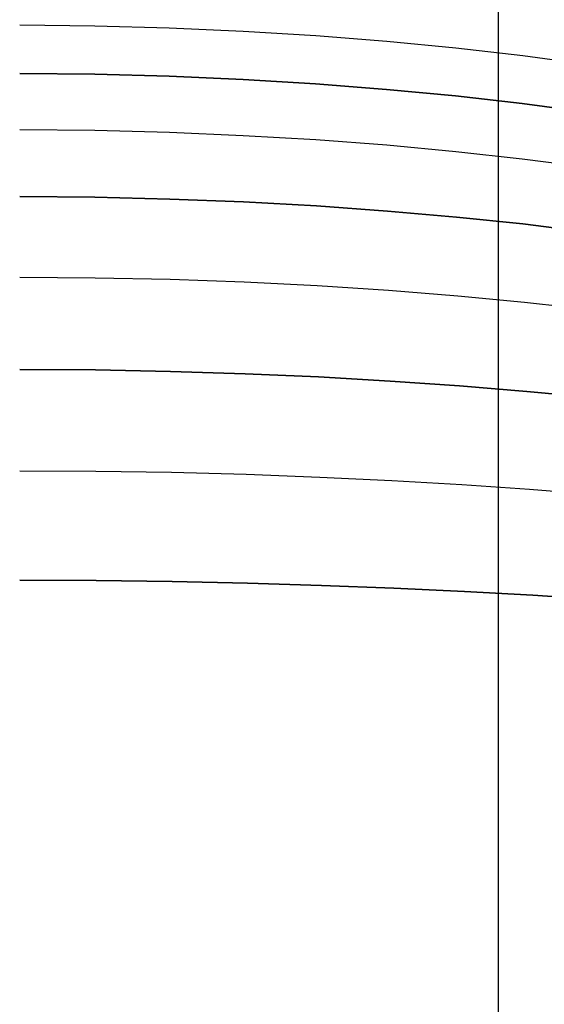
# Model space of a CAD drawing. Header units: millimetres. Extents: x -273 to 273, y -240 to 302.
# Tile 215 of 256: x 0 to 91, y 10 to 182. Entities that reach past the tile are written whole.
import ezdxf

# ---------------------------------------------------------------- set-up
doc = ezdxf.new("R2010")
doc.units = ezdxf.units.MM
doc.header["$MEASUREMENT"] = 0
doc.layers.add('IGES level 1', color=7, linetype='Continuous', true_color=0x3e413d)
doc.layers.add('IGES level 2', color=7, linetype='Continuous', true_color=0x008000)

msp = doc.modelspace()

# ---------------------------------------------------------------- linework, layer by layer
at = {"layer": 'IGES level 1'}
msp.add_line((83.45, -232.9, 421.34), (83.49, 232.73, 411.6), dxfattribs=at)
at = {"layer": 'IGES level 2', "color": 31, "true_color": 0xfabe47}
for p, q in [((83.45, -233.43, 421.35), (83.49, 233.2, 411.59)), ((13.07, 181.17, 527.3), (0, 181.29, 527.19)), ((26.08, 180.82, 527.63), (13.07, 181.17, 527.3)), ((38.94, 180.24, 528.18), (26.08, 180.82, 527.63)), ((51.61, 179.46, 528.94), (38.94, 180.24, 528.18)), ((64, 178.48, 529.89), (51.61, 179.46, 528.94)), ((76.06, 177.31, 531.04), (64, 178.48, 529.89)), ((87.71, 175.97, 532.37), (76.06, 177.31, 531.04)), ((98.89, 174.46, 533.88), (87.71, 175.97, 532.37)), ((0, 172.88, 507.76), (13.07, 172.76, 507.89)), ((13.07, 172.76, 507.89), (0, 172.88, 507.76)), ((13.07, 172.76, 507.89), (26.07, 172.41, 508.25)), ((26.07, 172.41, 508.25), (13.07, 172.76, 507.89)), ((26.07, 172.41, 508.25), (38.94, 171.85, 508.85)), ((38.94, 171.85, 508.85), (26.07, 172.41, 508.25)), ((38.94, 171.85, 508.85), (51.59, 171.08, 509.67)), ((51.59, 171.08, 509.67), (38.94, 171.85, 508.85)), ((51.59, 171.08, 509.67), (63.96, 170.11, 510.71)), ((63.96, 170.11, 510.71), (51.59, 171.08, 509.67)), ((63.96, 170.11, 510.71), (75.99, 168.96, 511.96)), ((75.99, 168.96, 511.96), (63.96, 170.11, 510.71)), ((75.99, 168.96, 511.96), (87.6, 167.63, 513.41)), ((87.6, 167.63, 513.41), (75.99, 168.96, 511.96)), ((87.6, 167.63, 513.41), (98.72, 166.14, 515.06)), ((98.72, 166.14, 515.06), (87.6, 167.63, 513.41)), ((13.08, 162.91, 490.93), (0, 163.03, 490.8)), ((26.1, 162.58, 491.32), (13.08, 162.91, 490.93)), ((38.97, 162.03, 491.96), (26.1, 162.58, 491.32)), ((51.63, 161.29, 492.83), (38.97, 162.03, 491.96)), ((64, 160.35, 493.94), (51.63, 161.29, 492.83)), ((76.02, 159.24, 495.27), (64, 160.35, 493.94)), ((87.61, 157.96, 496.82), (76.02, 159.24, 495.27)), ((98.7, 156.52, 498.58), (87.61, 157.96, 496.82)), ((0, 151.4, 476.93), (13.11, 151.29, 477.07)), ((13.11, 151.29, 477.07), (0, 151.4, 476.93)), ((13.11, 151.29, 477.07), (26.15, 150.97, 477.47)), ((26.15, 150.97, 477.47), (13.11, 151.29, 477.07)), ((26.15, 150.97, 477.47), (39.04, 150.46, 478.13)), ((39.04, 150.46, 478.13), (26.15, 150.97, 477.47)), ((39.04, 150.46, 478.13), (51.72, 149.76, 479.04)), ((51.72, 149.76, 479.04), (39.04, 150.46, 478.13)), ((51.72, 149.76, 479.04), (64.11, 148.88, 480.2)), ((64.11, 148.88, 480.2), (51.72, 149.76, 479.04)), ((64.11, 148.88, 480.2), (76.15, 147.83, 481.58)), ((76.15, 147.83, 481.58), (64.11, 148.88, 480.2)), ((76.15, 147.83, 481.58), (87.75, 146.62, 483.18)), ((87.75, 146.62, 483.18), (76.15, 147.83, 481.58)), ((87.75, 146.62, 483.18), (98.85, 145.26, 485)), ((98.85, 145.26, 485), (87.75, 146.62, 483.18)), ((13.15, 137.19, 466.46), (0, 137.29, 466.32)), ((26.23, 136.91, 466.87), (13.15, 137.19, 466.46)), ((39.16, 136.44, 467.55), (26.23, 136.91, 466.87)), ((51.88, 135.8, 468.47), (39.16, 136.44, 467.55)), ((64.31, 134.99, 469.63), (51.88, 135.8, 468.47)), ((76.38, 134.04, 471.03), (64.31, 134.99, 469.63)), ((88.03, 132.94, 472.64), (76.38, 134.04, 471.03)), ((99.17, 131.7, 474.46), (88.03, 132.94, 472.64)), ((0, 121.23, 459.15), (13.2, 121.14, 459.29)), ((13.2, 121.14, 459.29), (0, 121.23, 459.15)), ((13.2, 121.14, 459.29), (26.32, 120.89, 459.7)), ((26.32, 120.89, 459.7), (13.2, 121.14, 459.29)), ((26.32, 120.89, 459.7), (39.31, 120.48, 460.37)), ((39.31, 120.48, 460.37), (26.32, 120.89, 459.7)), ((39.31, 120.48, 460.37), (52.08, 119.92, 461.28)), ((52.08, 119.92, 461.28), (39.31, 120.48, 460.37)), ((52.08, 119.92, 461.28), (64.57, 119.21, 462.42)), ((64.57, 119.21, 462.42), (52.08, 119.92, 461.28)), ((64.57, 119.21, 462.42), (76.71, 118.37, 463.79)), ((76.71, 118.37, 463.79), (64.57, 119.21, 462.42)), ((76.71, 118.37, 463.79), (88.42, 117.4, 465.36)), ((88.42, 117.4, 465.36), (76.71, 118.37, 463.79)), ((88.42, 117.4, 465.36), (99.64, 116.32, 467.12)), ((99.64, 116.32, 467.12), (88.42, 117.4, 465.36)), ((13.26, 103.44, 455.04), (0, 103.51, 454.9)), ((26.44, 103.23, 455.44), (13.26, 103.44, 455.04)), ((39.49, 102.88, 456.09), (26.44, 103.23, 455.44)), ((52.33, 102.4, 456.97), (39.49, 102.88, 456.09)), ((64.89, 101.81, 458.07), (52.33, 102.4, 456.97)), ((77.11, 101.1, 459.37), (64.89, 101.81, 458.07)), ((88.91, 100.28, 460.87), (77.11, 101.1, 459.37)), ((100.22, 99.37, 462.53), (88.91, 100.28, 460.87)), ((0, 84.44, 453.05), (13.32, 84.38, 453.19)), ((13.32, 84.38, 453.19), (0, 84.44, 453.05)), ((13.32, 84.38, 453.19), (26.58, 84.21, 453.57)), ((26.58, 84.21, 453.57), (13.32, 84.38, 453.19)), ((26.58, 84.21, 453.57), (39.7, 83.93, 454.19)), ((39.7, 83.93, 454.19), (26.58, 84.21, 453.57)), ((39.7, 83.93, 454.19), (52.61, 83.55, 455.03)), ((52.61, 83.55, 455.03), (39.7, 83.93, 454.19)), ((52.61, 83.55, 455.03), (65.26, 83.07, 456.07)), ((65.26, 83.07, 456.07), (52.61, 83.55, 455.03)), ((65.26, 83.07, 456.07), (77.56, 82.5, 457.29)), ((77.56, 82.5, 457.29), (65.26, 83.07, 456.07)), ((77.56, 82.5, 457.29), (89.45, 81.84, 458.67)), ((89.45, 81.84, 458.67), (77.56, 82.5, 457.29)), ((89.45, 81.84, 458.67), (100.87, 81.1, 460.21)), ((100.87, 81.1, 460.21), (89.45, 81.84, 458.67))]:
    msp.add_line(p, q, dxfattribs=at)

doc.saveas('drawing.dxf')
